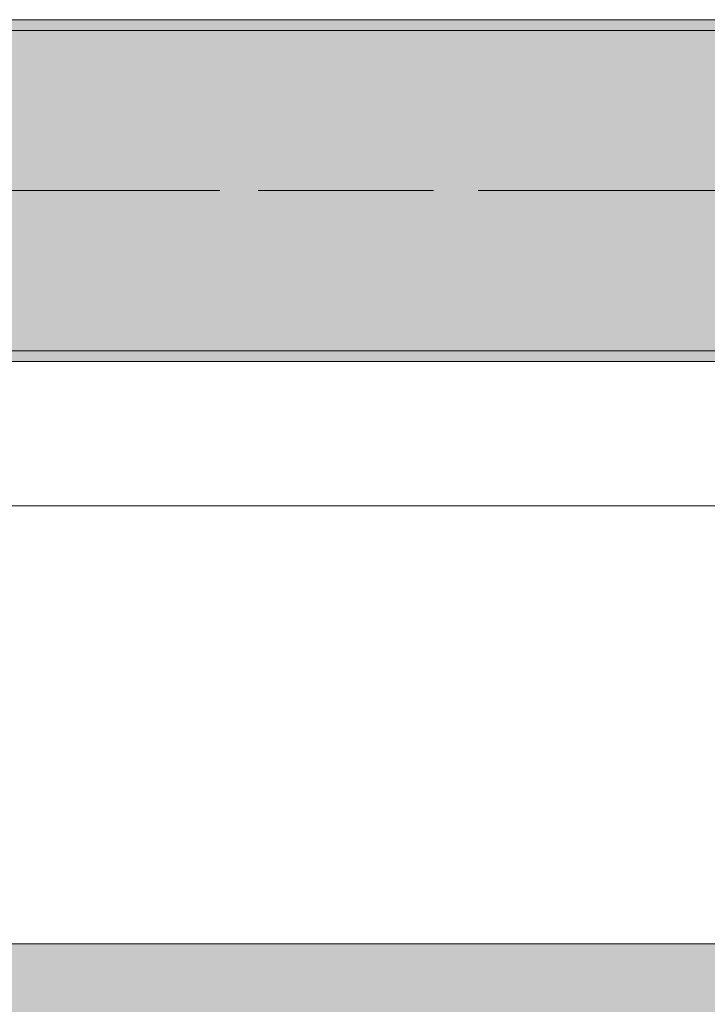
# Model space of a CAD drawing. Header units: metres. Extents: x -3.6 to 84.5, y -11 to 16.8.
# Tile 173 of 229: x 53.293 to 53.936, y -0.211 to 0.71. Entities that reach past the tile are written whole.
import ezdxf

# ---------------------------------------------------------------- set-up
doc = ezdxf.new("R2010")
doc.units = ezdxf.units.M
doc.header["$MEASUREMENT"] = 0
doc.linetypes.add('Achse', pattern=[0.2, 0.1, -0.05, 0, -0.05])
doc.linetypes.add('Strichlinie doppelt', pattern=[0.546806, 0.264583, -0.105833, 0.070556, -0.105833])
for name, color, linetype in [('302 - Elemente.Schraffur', 7, 'Continuous'), ('451 - Universal.Achsen Raster', 7, 'Continuous'), ('604 - Struktur.Wand Aussen', 7, 'Continuous'), ('608 - Struktur.Träger', 7, 'Continuous')]:
    doc.layers.add(name, color=color, linetype=linetype)
pattern_1 = [(45, (0, 0), (-0.01767767, 0.01767767), [0, -0.025])]

msp = doc.modelspace()

# ---------------------------------------------------------------- hatches: boundary and pattern name
at = {"layer": '302 - Elemente.Schraffur', "linetype": 'Continuous', "lineweight": 0, "true_color": 0x191919}
msp.add_hatch(color=250, dxfattribs=at).paths.add_polyline_path([(43.72998, -3.31), (55.22, -3.31), (55.22001, -0.155), (43.73, -0.155)])
at = {"layer": '608 - Struktur.Träger', "linetype": 'Continuous', "lineweight": 0, "true_color": 0x000000}
h = msp.add_hatch(dxfattribs=at)
h.set_pattern_fill('Gips_0001', color=18, style=0, pattern_type=2)
h.set_pattern_definition(pattern_1)
h.paths.add_polyline_path([(51.08999, 0.69998), (54.36999, 0.69998), (54.36999, 0.70998), (51.08999, 0.70998)])
h = msp.add_hatch(dxfattribs=at)
h.set_pattern_fill('Beton__Stahlbeton_0001', color=18, style=0, pattern_type=2)
h.set_pattern_definition([(45, (0, 0), (-0.08485281, 0.08485281), []), (45, (-0.04243, 0.04243), (-0.08485281, 0.08485281), [0.09, -0.03])])
h.paths.add_polyline_path([(0.68999, 0.69998), (0.37999, 0.69998), (0.37999, 0.39998), (0.68999, 0.39998), (3.96999, 0.39998), (4.28999, 0.39998), (7.56999, 0.39998), (7.88999, 0.39998), (11.16999, 0.39998), (11.48999, 0.39998), (14.76999, 0.39998), (15.08999, 0.39998), (18.36999, 0.39998), (18.68999, 0.39998), (21.96999, 0.39998), (22.28999, 0.39998), (25.56999, 0.39998), (25.88999, 0.39998), (29.16999, 0.39998), (29.48999, 0.39998), (32.76999, 0.39998), (33.08999, 0.39998), (36.36999, 0.39998), (36.68999, 0.39998), (39.96999, 0.39998), (40.28999, 0.39998), (43.56999, 0.39998), (43.88999, 0.39998), (47.16999, 0.39998), (47.48999, 0.39998), (50.76999, 0.39998), (51.08999, 0.39998), (54.36999, 0.39998), (54.68999, 0.39998), (57.96999, 0.39998), (58.28999, 0.39998), (61.56999, 0.39998), (61.87999, 0.39998), (61.87999, 0.69998), (61.56999, 0.69998), (58.28999, 0.69998), (57.96999, 0.69998), (54.68999, 0.69998), (54.36999, 0.69998), (51.08999, 0.69998), (50.76999, 0.69998), (47.48999, 0.69998), (47.16999, 0.69998), (43.88999, 0.69998), (43.56999, 0.69998), (40.28999, 0.69998), (39.89998, 0.69998), (36.68999, 0.69998), (36.36999, 0.69998), (33.08999, 0.69998), (32.76999, 0.69998), (29.48999, 0.69998), (29.16999, 0.69998), (25.88999, 0.69998), (25.56999, 0.69998), (22.28999, 0.69998), (21.96999, 0.69998), (18.68999, 0.69998), (18.36999, 0.69998), (15.08999, 0.69998), (14.76999, 0.69998), (11.48999, 0.69998), (11.16999, 0.69998), (7.88999, 0.69998), (7.56999, 0.69998), (4.28999, 0.69998), (3.96999, 0.69998)])
h = msp.add_hatch(dxfattribs=at)
h.set_pattern_fill('Gips_0001', color=18, style=0, pattern_type=2)
h.set_pattern_definition(pattern_1)
h.paths.add_polyline_path([(51.08999, 0.38998), (54.36999, 0.38998), (54.36999, 0.39998), (51.08999, 0.39998)])

# ---------------------------------------------------------------- linework, layer by layer
at = {"layer": '451 - Universal.Achsen Raster', "color": 160, "linetype": 'Strichlinie doppelt', "lineweight": 9, "true_color": 0x3232ff}
msp.add_line((64.93503, 0.54998), (-3.175, 0.54998), dxfattribs=at)
at = {"layer": '604 - Struktur.Wand Aussen', "color": 7, "linetype": 'Continuous', "lineweight": 13}
for p, q in [((53.95, 0.255), (51.55, 0.255)), ((51.55, -0.155), (53.95, -0.155))]:
    msp.add_line(p, q, dxfattribs=at)
at = {"layer": '608 - Struktur.Träger', "color": 7, "linetype": 'Continuous', "lineweight": 13}
for p, q in [((0.37999, 0.70998), (61.87999, 0.70998)), ((54.36999, 0.69998), (51.08999, 0.69998)), ((0.37999, 0.38998), (61.87999, 0.38998))]:
    msp.add_line(p, q, dxfattribs=at)
at = {"layer": '608 - Struktur.Träger', "color": 7, "linetype": 'Continuous', "lineweight": 5}
for p, q in [((54.36999, 0.70998), (51.08999, 0.70998)), ((54.36999, 0.38998), (51.08999, 0.38998))]:
    msp.add_line(p, q, dxfattribs=at)
at = {"layer": '608 - Struktur.Träger', "color": 7, "linetype": 'Achse', "lineweight": 9}
msp.add_line((0.37999, 0.54998), (61.87999, 0.54998), dxfattribs=at)
at = {"layer": '608 - Struktur.Träger', "color": 7, "linetype": 'Continuous', "lineweight": 13, "flags": 128}
msp.add_lwpolyline([(61.87999, 0.39998), (61.56999, 0.39998), (58.28999, 0.39998), (57.96999, 0.39998), (54.68999, 0.39998), (54.36999, 0.39998), (51.08999, 0.39998), (50.76999, 0.39998), (47.48999, 0.39998), (47.16999, 0.39998)], dxfattribs=at)

doc.saveas('drawing.dxf')
